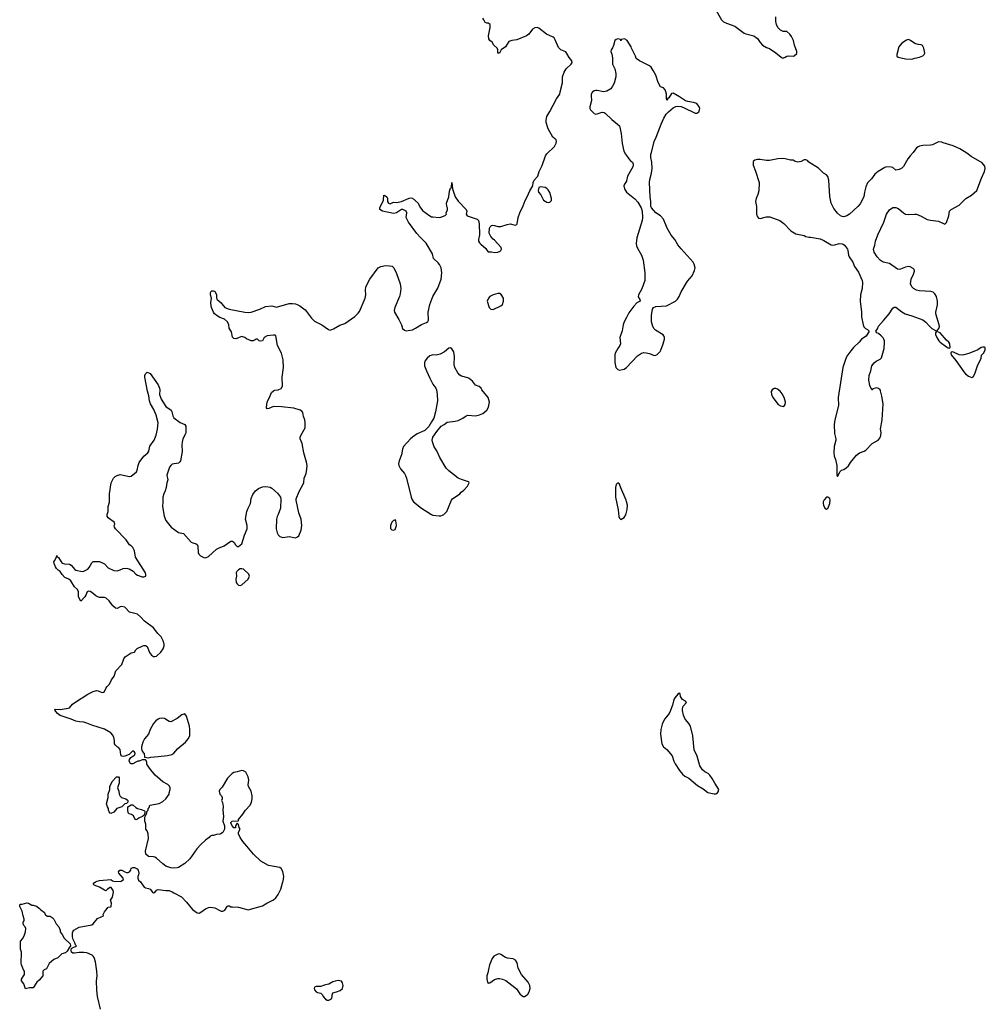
# Model space of a CAD drawing. Header units: inches. Extents: x 2221556 to 2384305, y 723442 to 892241.
# Tile 35 of 53: x 2302318 to 2314542, y 828452 to 840912. Entities that reach past the tile are written whole.
import ezdxf

# ---------------------------------------------------------------- set-up
doc = ezdxf.new("R2010")
doc.units = ezdxf.units.IN
doc.header["$MEASUREMENT"] = 0
for name, color, linetype in [('C3802', 7, 'Continuous'), ('C3803', 7, 'Continuous'), ('C3804', 7, 'Continuous'), ('C3813', 7, 'Continuous'), ('C3814', 7, 'Continuous')]:
    doc.layers.add(name, color=color, linetype=linetype)

msp = doc.modelspace()

# ---------------------------------------------------------------- linework, layer by layer
at = {"layer": 'C3802', "color": 6, "elevation": 200}
for points in [[(2303341, 828390), (2303304, 828550), (2303294, 828630), (2303291, 828750), (2303298, 828810), (2303296, 828870), (2303278, 828990), (2303262, 829042), (2303250, 829061), (2303234, 829074), (2303170, 829103), (2303130, 829109), (2303070, 829107), (2303010, 829097), (2302990, 829099), (2302975, 829110), (2302968, 829132), (2302968, 829152), (2302978, 829162), (2303010, 829178), (2303030, 829182), (2303038, 829190), (2303025, 829205), (2303017, 829230), (2302995, 829270), (2302985, 829305), (2302985, 829355), (2302990, 829370), (2303005, 829390), (2303070, 829427), (2303230, 829457), (2303250, 829471), (2303304, 829536), (2303378, 829570), (2303375, 829590), (2303390, 829622), (2303410, 829642), (2303438, 829682), (2303470, 829685), (2303478, 829690), (2303482, 829730), (2303466, 829770), (2303492, 829808), (2303505, 829870), (2303501, 829890), (2303475, 829930), (2303462, 829930), (2303431, 829909), (2303410, 829888), (2303390, 829894), (2303330, 829932), (2303259, 829959), (2303248, 829970), (2303259, 829990), (2303279, 830000)], [(2303847, 830000), (2303857, 829990), (2303893, 829933), (2303910, 829924), (2303950, 829916), (2303970, 829907), (2303999, 829870), (2304010, 829862), (2304030, 829867), (2304050, 829898), (2304070, 829906), (2304170, 829891), (2304210, 829891), (2304250, 829876), (2304270, 829861), (2304365, 829810), (2304430, 829745), (2304507, 829650), (2304565, 829610), (2304590, 829607), (2304610, 829616), (2304670, 829659), (2304710, 829676), (2304730, 829679), (2304790, 829671), (2304850, 829639), (2304870, 829631), (2304890, 829631), (2304917, 829643), (2304944, 829690), (2304950, 829696), (2304962, 829698), (2304970, 829699), (2304990, 829687), (2305010, 829684), (2305090, 829679), (2305210, 829646), (2305390, 829697), (2305447, 829733), (2305530, 829772), (2305562, 829798), (2305590, 829840), (2305624, 829910), (2305649, 830000)]]:
    msp.add_lwpolyline(points, dxfattribs=at)
for points in [[(2302470, 829706), (2302490, 829706), (2302530, 829695), (2302570, 829666), (2302586, 829646), (2302634, 829614), (2302641, 829590), (2302650, 829578), (2302670, 829566), (2302705, 829565), (2302730, 829551), (2302751, 829530), (2302779, 829470), (2302815, 829430), (2302831, 829390), (2302831, 829370), (2302856, 829336), (2302881, 829290), (2302958, 829218), (2302961, 829190), (2302959, 829181), (2302950, 829175), (2302917, 829123), (2302899, 829101), (2302850, 829089), (2302800, 829040), (2302750, 829019), (2302690, 828968), (2302658, 828902), (2302630, 828888), (2302612, 828870), (2302611, 828810), (2302564, 828756), (2302536, 828730), (2302490, 828658), (2302441, 828659), (2302390, 828649), (2302369, 828710), (2302343, 828750), (2302343, 828770), (2302381, 828830), (2302381, 828850), (2302379, 828870), (2302366, 828886), (2302339, 828950), (2302335, 828970), (2302341, 829110), (2302330, 829150), (2302330, 829250), (2302357, 829283), (2302379, 829330), (2302393, 829370), (2302395, 829410), (2302389, 829430), (2302369, 829450), (2302362, 829470), (2302364, 829490), (2302374, 829510), (2302375, 829530), (2302361, 829570), (2302349, 829630), (2302319, 829690), (2302318, 829710), (2302330, 829718), (2302350, 829719), (2302410, 829735), (2302430, 829731)], [(2308390, 829090), (2308370, 829087), (2308319, 829061), (2308298, 829030), (2308267, 828953), (2308251, 828891), (2308245, 828850), (2308231, 828810), (2308230, 828774), (2308241, 828730), (2308250, 828721), (2308270, 828723), (2308330, 828765), (2308370, 828779), (2308390, 828779), (2308431, 828770), (2308473, 828753), (2308586, 828666), (2308606, 828646), (2308650, 828586), (2308678, 828558), (2308690, 828551), (2308710, 828551), (2308730, 828563), (2308750, 828581), (2308769, 828610), (2308779, 828650), (2308776, 828690), (2308753, 828730), (2308669, 828830), (2308630, 828909), (2308616, 828976), (2308596, 829010), (2308566, 829026), (2308495, 829035), (2308470, 829044), (2308410, 829083)], [(2306351, 828751), (2306310, 828744), (2306284, 828736), (2306230, 828707), (2306190, 828699), (2306150, 828684), (2306130, 828679), (2306070, 828679), (2306052, 828670), (2306045, 828650), (2306050, 828634), (2306072, 828610), (2306090, 828601), (2306131, 828591), (2306150, 828572), (2306158, 828550), (2306190, 828518), (2306210, 828506), (2306230, 828506), (2306250, 828511), (2306269, 828530), (2306275, 828550), (2306273, 828570), (2306284, 828596), (2306330, 828608), (2306373, 828627), (2306403, 828650), (2306412, 828690), (2306404, 828724), (2306390, 828743)]]:
    msp.add_lwpolyline(points, close=True, dxfattribs=at)
at = {"layer": 'C3803', "color": 6, "elevation": 200}
for points in [[(2305649, 830000), (2305652, 830012), (2305660, 830070), (2305651, 830131), (2305630, 830170), (2305610, 830181), (2305467, 830207), (2305370, 830265), (2305277, 830350), (2305194, 830454), (2305141, 830510), (2305110, 830562), (2305089, 830611), (2305089, 830631), (2305109, 830670), (2305097, 830690), (2305090, 830726), (2305070, 830746), (2305052, 830710), (2305050, 830686), (2305030, 830686), (2305010, 830706), (2304990, 830746), (2304990, 830754), (2305009, 830771), (2305086, 830774), (2305088, 830790), (2305143, 830857), (2305178, 830910), (2305235, 830970), (2305254, 831010), (2305262, 831050), (2305262, 831090), (2305250, 831150), (2305215, 831210), (2305211, 831230), (2305220, 831290), (2305212, 831330), (2305179, 831390), (2305150, 831405), (2305130, 831409), (2305070, 831392), (2305030, 831387), (2305006, 831374), (2304950, 831313), (2304881, 831199), (2304850, 831168), (2304845, 831150), (2304850, 831112), (2304871, 831091), (2304881, 831070), (2304882, 831050), (2304874, 831030), (2304885, 831005), (2304893, 830953), (2304891, 830910), (2304898, 830830), (2304891, 830770), (2304912, 830710), (2304912, 830670), (2304890, 830628), (2304855, 830605), (2304810, 830602), (2304770, 830589), (2304750, 830589), (2304730, 830578), (2304718, 830562), (2304670, 830529), (2304610, 830475), (2304561, 830419), (2304470, 830294), (2304410, 830233), (2304330, 830184), (2304310, 830178), (2304270, 830173), (2304230, 830179), (2304170, 830199), (2304130, 830229), (2304050, 830301), (2304030, 830313), (2304010, 830319), (2303950, 830322), (2303915, 830350), (2303909, 830391), (2303949, 830550), (2303945, 830610), (2303930, 830648), (2303915, 830670), (2303913, 830730), (2303902, 830770), (2303902, 830818), (2303926, 830870), (2303926, 830890), (2303946, 830910), (2303946, 830930), (2303956, 830944), (2303966, 830970), (2304085, 830995), (2304130, 831018), (2304170, 831052), (2304209, 831110), (2304209, 831130), (2304222, 831170), (2304222, 831190), (2304214, 831214), (2304194, 831234), (2304130, 831269), (2304095, 831295), (2304032, 831352), (2303960, 831440), (2303929, 831490), (2303928, 831510), (2303918, 831538), (2303910, 831546), (2303870, 831546), (2303830, 831528), (2303813, 831527), (2303790, 831518), (2303750, 831495), (2303730, 831495), (2303721, 831501), (2303705, 831530), (2303709, 831550), (2303727, 831573), (2303775, 831610), (2303781, 831630), (2303769, 831650), (2303750, 831658), (2303705, 831615), (2303650, 831592), (2303630, 831587), (2303610, 831594), (2303599, 831610), (2303590, 831678), (2303570, 831702), (2303550, 831709), (2303529, 831730), (2303519, 831750), (2303518, 831790), (2303510, 831830), (2303497, 831857), (2303470, 831887), (2303390, 831932), (2303230, 831983), (2303168, 832010), (2303130, 832021), (2303075, 832025), (2303030, 832034), (2302970, 832062), (2302830, 832107), (2302796, 832130), (2302764, 832176), (2302773, 832187), (2302830, 832183), (2302930, 832198), (2302950, 832205), (2302985, 832250), (2303090, 832323), (2303109, 832331), (2303182, 832378), (2303250, 832411), (2303290, 832422), (2303310, 832419), (2303350, 832401), (2303370, 832397), (2303378, 832402), (2303390, 832410), (2303407, 832450), (2303422, 832470), (2303456, 832504), (2303481, 832559), (2303516, 832604), (2303536, 832670), (2303610, 832750), (2303637, 832823), (2303652, 832850), (2303730, 832898), (2303772, 832908), (2303790, 832936), (2303807, 832953), (2303870, 832986), (2303891, 832991), (2303910, 832991), (2303930, 832978), (2303962, 832902), (2303986, 832870), (2304010, 832854), (2304030, 832853), (2304050, 832859), (2304106, 832910), (2304135, 832950), (2304147, 832990), (2304147, 833010), (2304136, 833050), (2304110, 833103), (2304066, 833146), (2304010, 833218), (2303900, 833300), (2303850, 833353), (2303810, 833388), (2303710, 833416), (2303650, 833476), (2303610, 833486), (2303590, 833481), (2303550, 833461), (2303530, 833464), (2303496, 833496), (2303450, 833558), (2303411, 833590), (2303390, 833599), (2303330, 833601), (2303307, 833607), (2303280, 833620), (2303230, 833665), (2303210, 833676), (2303190, 833678), (2303171, 833670), (2303157, 833630), (2303144, 833610), (2303090, 833555), (2303062, 833610), (2303061, 833670), (2303050, 833702), (2303010, 833735), (2302967, 833810), (2302939, 833830), (2302890, 833852), (2302854, 833890), (2302830, 833930), (2302805, 833945), (2302786, 833966), (2302770, 833990), (2302754, 834030), (2302752, 834050), (2302757, 834063), (2302784, 834110), (2302790, 834131), (2302794, 834114), (2302810, 834105), (2302841, 834050), (2302855, 834035), (2302885, 834025), (2302950, 834022), (2302970, 834010), (2303014, 833954), (2303030, 833946), (2303110, 833930), (2303130, 833932), (2303180, 833960), (2303199, 833981), (2303230, 834039), (2303250, 834056), (2303330, 834054), (2303390, 834024), (2303436, 833976), (2303510, 833943), (2303550, 833939), (2303589, 833950), (2303630, 833969), (2303672, 833972), (2303703, 833963), (2303755, 833935), (2303790, 833895), (2303810, 833882), (2303870, 833862), (2303890, 833861), (2303913, 833870), (2303917, 833890), (2303912, 833910), (2303785, 834110), (2303770, 834190), (2303751, 834231), (2303730, 834252), (2303707, 834267), (2303666, 834330), (2303532, 834470), (2303518, 834490), (2303515, 834510), (2303522, 834530), (2303518, 834550), (2303439, 834610), (2303427, 834630), (2303427, 834650), (2303440, 834690), (2303437, 834750), (2303455, 834805), (2303457, 834910), (2303478, 835050), (2303507, 835110), (2303526, 835130), (2303554, 835146), (2303590, 835157), (2303710, 835132), (2303730, 835134), (2303795, 835190), (2303807, 835210), (2303816, 835270), (2303832, 835310), (2303890, 835389), (2303942, 835430), (2303951, 835450), (2303966, 835514), (2304020, 835590), (2304047, 835653), (2304064, 835730), (2304071, 835810), (2304047, 835907), (2304018, 835978), (2303974, 836050), (2303960, 836090), (2303954, 836154), (2303937, 836210), (2303904, 836390), (2303903, 836410), (2303910, 836432), (2303930, 836451), (2303970, 836436), (2304070, 836290), (2304090, 836250), (2304093, 836230), (2304089, 836170), (2304107, 836110), (2304170, 836016), (2304236, 835970), (2304246, 835950), (2304257, 835897), (2304270, 835874), (2304350, 835816), (2304410, 835790), (2304422, 835770), (2304421, 835690), (2304417, 835670), (2304384, 835610), (2304373, 835567), (2304369, 835530), (2304374, 835446), (2304355, 835330), (2304345, 835315), (2304330, 835302), (2304250, 835287), (2304230, 835271), (2304214, 835250), (2304181, 835150), (2304193, 835090), (2304181, 835050), (2304173, 834990), (2304161, 834950), (2304142, 834910), (2304132, 834870), (2304132, 834810), (2304125, 834750), (2304147, 834630), (2304170, 834573), (2304236, 834490), (2304330, 834421), (2304370, 834416), (2304390, 834409), (2304490, 834302), (2304510, 834290), (2304550, 834279), (2304563, 834270), (2304575, 834250), (2304578, 834170), (2304586, 834150), (2304608, 834128), (2304650, 834107), (2304670, 834104), (2304710, 834119), (2304810, 834211), (2304834, 834226), (2304905, 834255), (2304990, 834313), (2305013, 834313), (2305035, 834295), (2305050, 834266), (2305070, 834246), (2305090, 834247), (2305130, 834278), (2305165, 834390), (2305198, 834470), (2305198, 834510), (2305176, 834590), (2305195, 834690), (2305210, 834730), (2305241, 834790), (2305250, 834852), (2305270, 834905), (2305305, 834950), (2305341, 834979), (2305390, 835002), (2305436, 835004), (2305490, 834995), (2305510, 834985), (2305582, 834922), (2305618, 834870), (2305622, 834850), (2305618, 834730), (2305590, 834650), (2305577, 834623), (2305569, 834590), (2305565, 834470), (2305578, 834418), (2305592, 834392), (2305612, 834372), (2305650, 834359), (2305730, 834370), (2305810, 834355), (2305834, 834366), (2305850, 834381), (2305882, 834450), (2305890, 834510), (2305880, 834590), (2305851, 834671), (2305819, 834830), (2305820, 834850), (2305858, 834942), (2305913, 835050), (2305920, 835110), (2305944, 835170), (2305955, 835225), (2305956, 835270), (2305950, 835314), (2305916, 835430), (2305893, 835550), (2305870, 835610), (2305870, 835630), (2305878, 835650), (2305934, 835746), (2305934, 835810), (2305929, 835849), (2305912, 835890), (2305901, 835941), (2305890, 835957), (2305869, 835970), (2305790, 835996), (2305634, 836014), (2305530, 836016), (2305470, 835991), (2305450, 835988), (2305442, 836002), (2305445, 836045), (2305454, 836086), (2305482, 836130), (2305507, 836193), (2305530, 836214), (2305550, 836222), (2305590, 836228), (2305630, 836247), (2305647, 836273), (2305640, 836390), (2305659, 836510), (2305652, 836608), (2305631, 836691), (2305583, 836790), (2305561, 836910), (2305550, 836918), (2305530, 836921), (2305450, 836910), (2305411, 836890), (2305391, 836850), (2305370, 836844), (2305348, 836850), (2305330, 836868), (2305310, 836868), (2305301, 836859), (2305274, 836850), (2305248, 836850), (2305190, 836874), (2305169, 836890), (2305130, 836902), (2305053, 836873), (2305030, 836876), (2305014, 836894), (2305000, 836960), (2304970, 837009), (2304967, 837050), (2304947, 837090), (2304910, 837124), (2304850, 837144), (2304830, 837155), (2304784, 837190), (2304772, 837210), (2304745, 837270), (2304741, 837290), (2304738, 837330), (2304747, 837390), (2304734, 837430), (2304732, 837450), (2304739, 837470), (2304750, 837481), (2304770, 837483), (2304790, 837476), (2304808, 837430), (2304808, 837390), (2304817, 837370), (2304870, 837331), (2304877, 837317), (2304917, 837270), (2304970, 837248), (2305170, 837209), (2305210, 837206), (2305250, 837212), (2305357, 837250), (2305430, 837283), (2305510, 837290), (2305570, 837273), (2305730, 837319), (2305770, 837322), (2305810, 837317), (2305830, 837310), (2305863, 837290), (2305930, 837239), (2305950, 837219), (2306010, 837135), (2306050, 837099), (2306141, 837050), (2306227, 836990), (2306250, 836985), (2306290, 837000), (2306370, 837045), (2306432, 837068), (2306562, 837158), (2306603, 837197), (2306619, 837221), (2306693, 837390), (2306700, 837430), (2306697, 837490), (2306701, 837530), (2306750, 837630), (2306858, 837770), (2306890, 837790), (2306950, 837800), (2306999, 837799), (2307032, 837792), (2307054, 837770), (2307090, 837699), (2307134, 837570), (2307142, 837510), (2307135, 837445), (2307127, 837410), (2307068, 837270), (2307059, 837230), (2307061, 837210), (2307118, 837118), (2307151, 837051), (2307166, 837006), (2307190, 836982), (2307210, 836976), (2307290, 836988), (2307330, 837008), (2307404, 837056), (2307470, 837081), (2307486, 837094), (2307493, 837110), (2307488, 837210), (2307510, 837310), (2307550, 837410), (2307610, 837515), (2307653, 837630), (2307663, 837710), (2307653, 837770), (2307633, 837813), (2307616, 837836), (2307556, 837890), (2307544, 837950), (2307464, 838084), (2307390, 838158), (2307347, 838207), (2307241, 838350), (2307209, 838410), (2307221, 838470), (2307209, 838489), (2307170, 838509), (2307150, 838509), (2307090, 838469), (2307050, 838458), (2306910, 838490), (2306878, 838510), (2306879, 838530), (2306925, 838630), (2306929, 838690), (2306950, 838685), (2306965, 838670), (2306976, 838650), (2306976, 838610), (2306986, 838590), (2307010, 838583), (2307050, 838601), (2307090, 838599), (2307150, 838612), (2307248, 838652), (2307270, 838657), (2307290, 838655), (2307362, 838590), (2307385, 838545), (2307417, 838497), (2307511, 838430), (2307530, 838419), (2307550, 838416), (2307630, 838411), (2307650, 838413), (2307704, 838436), (2307719, 838450), (2307717, 838470), (2307732, 838508), (2307733, 838530), (2307725, 838550), (2307721, 838590), (2307749, 838670), (2307759, 838741), (2307770, 838782), (2307786, 838790), (2307790, 838851), (2307795, 838770), (2307830, 838671), (2307870, 838615), (2307971, 838510), (2307979, 838490), (2307968, 838450), (2307981, 838430), (2308110, 838390), (2308127, 838370), (2308133, 838330), (2308139, 838190), (2308125, 838130), (2308127, 838110), (2308137, 838090), (2308154, 838070), (2308217, 838017), (2308230, 837996), (2308250, 837976), (2308290, 837976), (2308330, 837967), (2308370, 837971), (2308399, 837981), (2308409, 837990), (2308419, 838010), (2308414, 838030), (2308330, 838121), (2308310, 838134), (2308281, 838170), (2308263, 838210), (2308266, 838274), (2308273, 838290), (2308290, 838307), (2308306, 838310), (2308330, 838307), (2308370, 838293), (2308390, 838293), (2308410, 838295), (2308490, 838322), (2308528, 838328), (2308590, 838310), (2308610, 838319), (2308617, 838330), (2308629, 838410), (2308648, 838470), (2308690, 838555), (2308715, 838625), (2308743, 838670), (2308774, 838746), (2308814, 838810), (2308820, 838850), (2308830, 838881), (2308876, 838930), (2308895, 838990), (2308932, 839068), (2308973, 839190), (2308990, 839215), (2309090, 839309), (2309111, 839350), (2309114, 839370), (2309110, 839390), (2309067, 839427), (2309006, 839530), (2308982, 839610), (2308981, 839639), (2308993, 839687), (2309005, 839710), (2309031, 839749), (2309112, 839910), (2309155, 839970), (2309162, 840000)], [(2309572, 840000), (2309570, 839999), (2309554, 839970), (2309552, 839950), (2309558, 839890), (2309535, 839810), (2309536, 839790), (2309546, 839770), (2309590, 839724), (2309610, 839718), (2309630, 839720), (2309690, 839742), (2309718, 839738), (2309730, 839730), (2309816, 839650), (2309911, 839570), (2309934, 839470), (2309946, 839346), (2309968, 839250), (2309988, 839210), (2310000, 839193)], [(2310000, 838875), (2309999, 838870), (2309974, 838830), (2309968, 838810), (2309970, 838790), (2309976, 838770), (2309999, 838730), (2310000, 838729)], [(2310000, 837145), (2309970, 837089), (2309956, 837050), (2309945, 836975), (2309915, 836890), (2309924, 836810), (2309917, 836790), (2309888, 836752), (2309858, 836690), (2309854, 836670), (2309854, 836574), (2309864, 836510), (2309890, 836484), (2309910, 836479), (2309950, 836484), (2309970, 836491), (2309999, 836510), (2310000, 836511)], [(2310000, 834816), (2309996, 834830), (2309930, 834989), (2309910, 835033), (2309890, 835053), (2309870, 835029), (2309860, 834990), (2309862, 834870), (2309896, 834710), (2309904, 834624), (2309910, 834602), (2309930, 834586), (2309970, 834611), (2309992, 834648), (2310000, 834678)], [(2303279, 830000), (2303299, 830010), (2303330, 830019), (2303470, 830031), (2303494, 830014), (2303510, 830010), (2303590, 830007), (2303602, 830010), (2303634, 830030), (2303629, 830050), (2303575, 830110), (2303570, 830130), (2303586, 830150), (2303610, 830151), (2303647, 830127), (2303670, 830119), (2303690, 830119), (2303709, 830130), (2303724, 830150), (2303730, 830174), (2303750, 830182), (2303770, 830182), (2303805, 830165), (2303818, 830150), (2303827, 830110), (2303824, 830090), (2303813, 830070), (2303812, 830050), (2303824, 830024), (2303847, 830000)]]:
    msp.add_lwpolyline(points, dxfattribs=at)
for points in [[(2308910, 838797), (2308892, 838790), (2308881, 838750), (2308887, 838730), (2308914, 838694), (2308948, 838630), (2308990, 838604), (2309010, 838597), (2309030, 838601), (2309050, 838625), (2309052, 838650), (2309030, 838724), (2309010, 838759), (2308990, 838778), (2308970, 838787)], [(2308390, 837449), (2308370, 837449), (2308310, 837429), (2308270, 837409), (2308251, 837389), (2308236, 837350), (2308261, 837270), (2308282, 837250), (2308310, 837244), (2308410, 837291), (2308432, 837310), (2308442, 837350), (2308441, 837390), (2308415, 837435)], [(2307770, 836761), (2307750, 836757), (2307695, 836710), (2307641, 836679), (2307592, 836668), (2307550, 836670), (2307510, 836659), (2307475, 836630), (2307447, 836590), (2307441, 836570), (2307444, 836530), (2307466, 836470), (2307510, 836374), (2307550, 836301), (2307588, 836250), (2307595, 836230), (2307605, 836170), (2307607, 836090), (2307583, 835950), (2307561, 835870), (2307530, 835825), (2307496, 835764), (2307478, 835742), (2307446, 835714), (2307350, 835671), (2307291, 835630), (2307265, 835610), (2307176, 835510), (2307163, 835477), (2307153, 835407), (2307123, 835330), (2307115, 835290), (2307119, 835270), (2307139, 835230), (2307190, 835171), (2307203, 835143), (2307216, 835110), (2307273, 834870), (2307283, 834843), (2307305, 834810), (2307404, 834730), (2307530, 834650), (2307550, 834643), (2307628, 834632), (2307650, 834632), (2307670, 834640), (2307688, 834652), (2307727, 834690), (2307784, 834830), (2307799, 834850), (2307889, 834910), (2307906, 834934), (2307940, 834960), (2307988, 835010), (2308006, 835050), (2308002, 835062), (2307986, 835070), (2307910, 835092), (2307870, 835110), (2307750, 835204), (2307718, 835238), (2307636, 835370), (2307597, 835457), (2307567, 835507), (2307544, 835570), (2307541, 835590), (2307547, 835630), (2307598, 835702), (2307653, 835767), (2307690, 835788), (2307730, 835819), (2307830, 835830), (2307870, 835841), (2307929, 835870), (2307970, 835901), (2307990, 835909), (2308090, 835901), (2308137, 835910), (2308182, 835930), (2308232, 835970), (2308251, 836009), (2308266, 836070), (2308250, 836133), (2308169, 836229), (2308159, 836250), (2308134, 836270), (2308090, 836289), (2308050, 836339), (2308009, 836370), (2307990, 836381), (2307910, 836399), (2307890, 836413), (2307864, 836444), (2307825, 836510), (2307820, 836550), (2307822, 836650), (2307812, 836710), (2307790, 836749)], [(2307070, 834582), (2307050, 834575), (2307030, 834554), (2307011, 834510), (2307014, 834474), (2307030, 834456), (2307050, 834451), (2307070, 834461), (2307089, 834510), (2307086, 834546), (2307079, 834570)], [(2305130, 833963), (2305110, 833961), (2305090, 833952), (2305067, 833930), (2305059, 833910), (2305062, 833870), (2305053, 833830), (2305057, 833790), (2305070, 833771), (2305090, 833756), (2305110, 833751), (2305130, 833761), (2305209, 833830), (2305229, 833870), (2305217, 833897), (2305150, 833957)], [(2304410, 832128), (2304370, 832114), (2304310, 832069), (2304230, 832027), (2304210, 832030), (2304150, 832067), (2304126, 832074), (2304090, 832070), (2304070, 832062), (2304040, 832040), (2304010, 832006), (2303971, 831931), (2303948, 831870), (2303897, 831810), (2303876, 831770), (2303858, 831710), (2303858, 831690), (2303864, 831664), (2303880, 831640), (2303892, 831630), (2303898, 831578), (2303950, 831572), (2303980, 831580), (2304070, 831588), (2304190, 831599), (2304245, 831615), (2304270, 831631), (2304319, 831690), (2304415, 831770), (2304452, 831810), (2304470, 831850), (2304474, 831930), (2304468, 831970), (2304430, 832098)], [(2303470, 830867), (2303462, 830870), (2303450, 830888), (2303441, 830910), (2303442, 830930), (2303429, 830950), (2303417, 830990), (2303437, 831070), (2303439, 831110), (2303459, 831170), (2303461, 831210), (2303489, 831270), (2303542, 831330), (2303571, 831331), (2303576, 831316), (2303579, 831250), (2303567, 831230), (2303556, 831190), (2303575, 831150), (2303577, 831110), (2303590, 831085), (2303608, 831068), (2303662, 831050), (2303679, 831039), (2303686, 831030), (2303686, 831010), (2303670, 830994), (2303650, 830988), (2303611, 830950), (2303549, 830931), (2303510, 830884)], [(2303790, 830788), (2303770, 830808), (2303758, 830838), (2303735, 830855), (2303703, 830863), (2303693, 830873), (2303687, 830913), (2303689, 830951), (2303730, 830977), (2303750, 830976), (2303790, 830941), (2303810, 830931), (2303859, 830919), (2303898, 830898), (2303902, 830890), (2303902, 830870), (2303893, 830847), (2303871, 830829), (2303830, 830810), (2303810, 830794)]]:
    msp.add_lwpolyline(points, close=True, dxfattribs=at)
at = {"layer": 'C3804', "color": 6, "elevation": 200}
for points in [[(2309162, 840000), (2309188, 840112), (2309191, 840191), (2309209, 840250), (2309235, 840290), (2309301, 840350), (2309313, 840370), (2309309, 840390), (2309274, 840434), (2309246, 840486), (2309230, 840507), (2309170, 840533), (2309140, 840560), (2309098, 840658), (2309082, 840682), (2309070, 840692), (2308989, 840730), (2308890, 840805), (2308870, 840813), (2308838, 840810), (2308808, 840792), (2308763, 840730), (2308732, 840708), (2308610, 840656), (2308549, 840649), (2308510, 840635), (2308470, 840570), (2308412, 840530), (2308390, 840488), (2308370, 840488), (2308369, 840530), (2308362, 840550), (2308319, 840590), (2308299, 840630), (2308269, 840649), (2308257, 840670), (2308253, 840710), (2308273, 840813), (2308273, 840853), (2308250, 840868), (2308230, 840868), (2308210, 840878), (2308195, 840910), (2308179, 840930)], [(2310000, 840655), (2309990, 840662), (2309970, 840668), (2309953, 840667), (2309938, 840662), (2309930, 840646), (2309922, 840662), (2309890, 840668), (2309870, 840662), (2309850, 840648), (2309834, 840586), (2309823, 840557), (2309805, 840530), (2309803, 840510), (2309815, 840475), (2309823, 840430), (2309823, 840350), (2309851, 840290), (2309865, 840230), (2309864, 840190), (2309845, 840110), (2309824, 840070), (2309801, 840039), (2309752, 840008), (2309710, 840001), (2309630, 840017), (2309610, 840016), (2309590, 840012), (2309572, 840000)]]:
    msp.add_lwpolyline(points, dxfattribs=at)
at = {"layer": 'C3813', "color": 6, "elevation": 200}
for points in [[(2310000, 836511), (2310141, 836659), (2310190, 836690), (2310221, 836699), (2310250, 836697), (2310290, 836688), (2310350, 836662), (2310370, 836665), (2310386, 836674), (2310425, 836715), (2310434, 836730), (2310462, 836810), (2310479, 836870), (2310479, 836890), (2310473, 836910), (2310462, 836922), (2310365, 836985), (2310350, 837001), (2310334, 837030), (2310318, 837090), (2310317, 837170), (2310330, 837251), (2310341, 837270), (2310370, 837281), (2310508, 837290), (2310619, 837350), (2310645, 837375), (2310666, 837410), (2310692, 837470), (2310770, 837605), (2310829, 837670), (2310862, 837738), (2310869, 837771), (2310857, 837817), (2310842, 837842), (2310690, 838013), (2310650, 838065), (2310610, 838129), (2310564, 838184), (2310515, 838275), (2310469, 838390), (2310430, 838432), (2310369, 838470), (2310318, 838530), (2310307, 838553), (2310308, 838610), (2310299, 838670), (2310292, 838850), (2310295, 838890), (2310316, 838970), (2310323, 839030), (2310321, 839110), (2310307, 839170), (2310307, 839210), (2310315, 839230), (2310350, 839370), (2310376, 839424), (2310437, 839590), (2310472, 839668), (2310503, 839717), (2310530, 839747), (2310590, 839796), (2310626, 839814), (2310650, 839819), (2310690, 839814), (2310723, 839803), (2310870, 839731), (2310890, 839731), (2310915, 839745), (2310925, 839770), (2310926, 839790), (2310921, 839810), (2310892, 839850), (2310850, 839864), (2310775, 839875), (2310746, 839886), (2310670, 839937), (2310590, 839983), (2310570, 839977), (2310536, 839924), (2310524, 839916), (2310510, 839895), (2310505, 839910), (2310505, 839970), (2310497, 840000)], [(2310000, 839193), (2310030, 839151), (2310050, 839127), (2310076, 839110), (2310086, 839086), (2310086, 839070), (2310079, 839050), (2310012, 838930), (2310000, 838875)], [(2310000, 838729), (2310105, 838645), (2310143, 838603), (2310185, 838530), (2310198, 838490), (2310203, 838410), (2310198, 838370), (2310130, 838150), (2310120, 838080), (2310125, 838050), (2310139, 838019), (2310191, 837931), (2310209, 837870), (2310232, 837710), (2310231, 837610), (2310194, 837506), (2310150, 837430), (2310147, 837407), (2310167, 837370), (2310171, 837350), (2310130, 837327), (2310092, 837288), (2310030, 837201), (2310000, 837145)], [(2310000, 834678), (2310010, 834714), (2310013, 834770), (2310000, 834816)]]:
    msp.add_lwpolyline(points, dxfattribs=at)
for points in [[(2313950, 839367), (2313872, 839328), (2313850, 839324), (2313750, 839321), (2313710, 839313), (2313690, 839304), (2313671, 839289), (2313630, 839232), (2313592, 839190), (2313562, 839150), (2313506, 839054), (2313487, 839033), (2313450, 839015), (2313410, 839010), (2313370, 839040), (2313350, 839047), (2313290, 839049), (2313270, 839043), (2313185, 838990), (2313144, 838956), (2313103, 838897), (2313050, 838849), (2313030, 838795), (2313013, 838730), (2313003, 838670), (2312959, 838581), (2312930, 838547), (2312821, 838450), (2312790, 838432), (2312750, 838418), (2312730, 838421), (2312710, 838430), (2312670, 838462), (2312625, 838525), (2312590, 838589), (2312574, 838674), (2312562, 838882), (2312549, 838929), (2312530, 838949), (2312495, 838970), (2312430, 839033), (2312310, 839109), (2312289, 839130), (2312270, 839138), (2312250, 839138), (2312210, 839118), (2312169, 839109), (2312137, 839117), (2312110, 839134), (2312076, 839136), (2312010, 839153), (2311970, 839155), (2311914, 839150), (2311810, 839129), (2311770, 839129), (2311690, 839144), (2311657, 839143), (2311624, 839136), (2311604, 839116), (2311602, 839070), (2311634, 838994), (2311680, 838850), (2311675, 838745), (2311662, 838698), (2311641, 838650), (2311633, 838610), (2311646, 838550), (2311645, 838450), (2311657, 838417), (2311670, 838402), (2311690, 838398), (2311770, 838419), (2311816, 838416), (2311941, 838370), (2311990, 838333), (2312081, 838241), (2312142, 838202), (2312250, 838182), (2312270, 838170), (2312310, 838160), (2312330, 838162), (2312450, 838138), (2312498, 838118), (2312590, 838064), (2312610, 838059), (2312637, 838063), (2312690, 838079), (2312730, 838076), (2312742, 838070), (2312758, 838058), (2312796, 838010), (2312803, 837990), (2312808, 837932), (2312817, 837910), (2312863, 837843), (2312888, 837790), (2312938, 837718), (2312982, 837610), (2312986, 837586), (2312983, 837510), (2312964, 837430), (2312956, 837350), (2312973, 837210), (2312975, 837150), (2312996, 837050), (2313006, 837026), (2313025, 837005), (2313051, 836990), (2313072, 836970), (2313033, 836907), (2312976, 836870), (2312945, 836830), (2312875, 836765), (2312838, 836722), (2312790, 836653), (2312770, 836614), (2312737, 836510), (2312681, 836130), (2312682, 836030), (2312637, 835850), (2312629, 835790), (2312634, 835674), (2312650, 835610), (2312650, 835590), (2312627, 835510), (2312625, 835430), (2312630, 835390), (2312646, 835346), (2312661, 835270), (2312664, 835230), (2312661, 835150), (2312670, 835132), (2312705, 835195), (2312722, 835210), (2312750, 835221), (2312780, 835240), (2312810, 835266), (2312837, 835310), (2312910, 835403), (2312949, 835431), (2313010, 835451), (2313030, 835464), (2313110, 835547), (2313184, 835590), (2313205, 835615), (2313218, 835650), (2313222, 835690), (2313216, 835730), (2313238, 835850), (2313250, 836050), (2313233, 836150), (2313216, 836216), (2313209, 836230), (2313190, 836247), (2313170, 836253), (2313150, 836250), (2313120, 836240), (2313111, 836230), (2313106, 836230), (2313081, 836281), (2313069, 836349), (2313073, 836410), (2313093, 836470), (2313105, 836530), (2313134, 836570), (2313159, 836590), (2313210, 836616), (2313228, 836632), (2313261, 836750), (2313265, 836830), (2313264, 836850), (2313256, 836870), (2313247, 836887), (2313224, 836910), (2313190, 836939), (2313168, 836950), (2313158, 836970), (2313178, 837002), (2313190, 837035), (2313254, 837106), (2313323, 837190), (2313370, 837261), (2313390, 837276), (2313410, 837276), (2313486, 837214), (2313528, 837188), (2313610, 837164), (2313753, 837113), (2313790, 837086), (2313834, 837034), (2313865, 837005), (2313910, 836978), (2313930, 836972), (2313954, 837006), (2313960, 837030), (2313958, 837050), (2313916, 837190), (2313916, 837210), (2313937, 837303), (2313936, 837350), (2313922, 837410), (2313903, 837443), (2313882, 837462), (2313854, 837474), (2313710, 837480), (2313670, 837490), (2313631, 837510), (2313611, 837531), (2313595, 837570), (2313605, 837630), (2313633, 837690), (2313646, 837730), (2313641, 837750), (2313630, 837762), (2313590, 837785), (2313570, 837788), (2313530, 837781), (2313470, 837756), (2313450, 837751), (2313430, 837754), (2313330, 837825), (2313250, 837842), (2313209, 837870), (2313172, 837910), (2313137, 837970), (2313127, 838010), (2313143, 838057), (2313152, 838110), (2313180, 838190), (2313258, 838350), (2313290, 838451), (2313330, 838507), (2313370, 838535), (2313410, 838535), (2313430, 838527), (2313450, 838515), (2313506, 838466), (2313532, 838452), (2313570, 838447), (2313650, 838453), (2313670, 838450), (2313730, 838426), (2313805, 838385), (2313850, 838374), (2313950, 838362), (2314030, 838323), (2314050, 838345), (2314079, 838430), (2314090, 838490), (2314110, 838510), (2314210, 838566), (2314294, 838650), (2314367, 838693), (2314436, 838750), (2314492, 838908), (2314533, 838990), (2314542, 839030), (2314538, 839058), (2314502, 839102), (2314363, 839183), (2314310, 839224), (2314220, 839280), (2314137, 839317), (2314010, 839353), (2313990, 839363)], [(2313930, 836968), (2313920, 836960), (2313911, 836949), (2313911, 836929), (2313928, 836890), (2313954, 836850), (2313970, 836831), (2314050, 836771), (2314070, 836758), (2314090, 836754), (2314095, 836765), (2314093, 836810), (2314082, 836830), (2314050, 836855), (2313970, 836949)], [(2314510, 836769), (2314490, 836762), (2314446, 836734), (2314333, 836687), (2314270, 836669), (2314250, 836667), (2314210, 836672), (2314130, 836708), (2314110, 836706), (2314106, 836690), (2314111, 836670), (2314170, 836598), (2314270, 836456), (2314291, 836430), (2314330, 836401), (2314370, 836385), (2314390, 836392), (2314410, 836432), (2314445, 836530), (2314489, 836630), (2314495, 836665), (2314519, 836690), (2314539, 836730), (2314542, 836762), (2314530, 836768)], [(2311890, 836245), (2311870, 836245), (2311860, 836240), (2311845, 836230), (2311831, 836209), (2311834, 836170), (2311851, 836130), (2311921, 836041), (2311950, 836024), (2311990, 836016), (2312010, 836042), (2312012, 836070), (2311994, 836130), (2311970, 836177), (2311945, 836210), (2311910, 836236)], [(2312550, 834869), (2312532, 834868), (2312503, 834837), (2312491, 834810), (2312491, 834789), (2312493, 834770), (2312510, 834731), (2312530, 834716), (2312550, 834725), (2312575, 834790), (2312577, 834837), (2312574, 834854), (2312563, 834863)], [(2310670, 832388), (2310650, 832377), (2310610, 832329), (2310601, 832310), (2310584, 832236), (2310550, 832150), (2310526, 832114), (2310479, 832061), (2310450, 831995), (2310435, 831930), (2310429, 831870), (2310447, 831750), (2310470, 831711), (2310510, 831675), (2310577, 831597), (2310600, 831530), (2310617, 831497), (2310670, 831411), (2310710, 831363), (2310740, 831340), (2310790, 831315), (2310899, 831219), (2310970, 831177), (2311030, 831134), (2311110, 831116), (2311130, 831117), (2311150, 831126), (2311161, 831139), (2311169, 831170), (2311116, 831250), (2311083, 831310), (2311053, 831353), (2311033, 831373), (2310993, 831393), (2310961, 831421), (2310928, 831468), (2310895, 831590), (2310856, 831670), (2310840, 831850), (2310811, 831970), (2310790, 832007), (2310751, 832050), (2310740, 832070), (2310723, 832110), (2310707, 832170), (2310707, 832193), (2310715, 832225), (2310759, 832270), (2310748, 832290), (2310709, 832310), (2310685, 832345), (2310679, 832379)]]:
    msp.add_lwpolyline(points, close=True, dxfattribs=at)
at = {"layer": 'C3814', "color": 6, "elevation": 200}
for points in [[(2311133, 841030), (2311202, 840910), (2311227, 840887), (2311267, 840867), (2311370, 840830), (2311490, 840742), (2311510, 840733), (2311610, 840710), (2311656, 840676), (2311690, 840623), (2311721, 840590), (2311770, 840561), (2311810, 840546), (2311890, 840491), (2311957, 840437), (2311970, 840431), (2311990, 840431), (2312010, 840438), (2312029, 840451), (2312050, 840455), (2312109, 840451), (2312123, 840457), (2312154, 840486), (2312154, 840510), (2312125, 840590), (2312113, 840650), (2312090, 840698), (2312069, 840730), (2312030, 840762), (2311983, 840763), (2311950, 840778), (2311915, 840815), (2311899, 840850), (2311889, 840889), (2311889, 840950)], [(2310497, 840000), (2310490, 840025), (2310470, 840050), (2310430, 840061), (2310399, 840119), (2310370, 840210), (2310339, 840270), (2310311, 840310), (2310290, 840330), (2310165, 840390), (2310122, 840422), (2310113, 840450), (2310064, 840550), (2310059, 840570), (2310008, 840650), (2310000, 840655)]]:
    msp.add_lwpolyline(points, dxfattribs=at)
msp.add_lwpolyline([(2313570, 840660), (2313545, 840655), (2313484, 840616), (2313448, 840570), (2313421, 840470), (2313422, 840450), (2313438, 840438), (2313530, 840418), (2313610, 840413), (2313650, 840424), (2313710, 840438), (2313750, 840455), (2313767, 840470), (2313775, 840490), (2313772, 840510), (2313763, 840550), (2313745, 840585), (2313730, 840595), (2313690, 840597), (2313650, 840609), (2313597, 840650)], close=True, dxfattribs=at)

doc.saveas('drawing.dxf')
